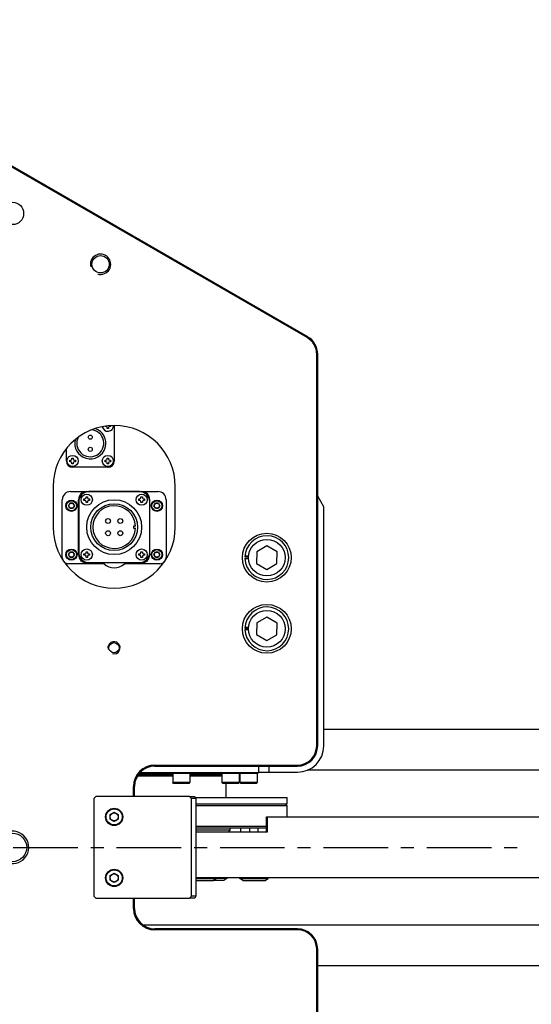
# Model space of a CAD drawing. Header units: millimetres. Extents: x 0 to 7560, y 0 to 5346.
# Tile 105 of 149: x 1876 to 2128, y 4309 to 4793. Entities that reach past the tile are written whole.
import ezdxf

# ---------------------------------------------------------------- set-up
doc = ezdxf.new("R2010")
doc.units = ezdxf.units.MM
doc.linetypes.add('CENTER', pattern=[50.8, 31.75, -6.35, 6.35, -6.35])
for name, color, linetype in [('A2100203#AF0_ABL908', 7, 'Continuous'), ('A2160104_ABL1781', 7, 'Continuous'), ('A2200401_ABL894', 7, 'Continuous'), ('A2300501_ABL887', 7, 'Continuous'), ('A2300601_ABL853', 7, 'Continuous'), ('A2310201_ABL876', 7, 'Continuous'), ('A2310201_ABL926', 7, 'Continuous'), ('CSH-ST-M5-40_PBL917', 7, 'Continuous'), ('CSH-ST-M5-40_PBL918', 7, 'Continuous'), ('CSH-ST-M5-40_PBL919', 7, 'Continuous'), ('CSH-STLN-M12-45_PBL885', 7, 'Continuous'), ('CSH-STLN-M12-45_PBL886', 7, 'Continuous'), ('M2001303_PBL788', 7, 'Continuous'), ('M2001402_PBL893', 7, 'Continuous'), ('M2001601_STOPPER_PAD_PBL892', 7, 'Continuous'), ('M2002803_PBL925', 7, 'Continuous'), ('M2100403_PBL911', 7, 'Continuous'), ('M2100603_PBL912', 7, 'Continuous'), ('M2100701_PLATE_PBL913', 7, 'Continuous'), ('M2101102_PBL924', 7, 'Continuous'), ('M2160203_PBL1782', 7, 'Continuous'), ('M2200703_PBL895', 7, 'Continuous'), ('M2200901_PBL899', 7, 'Continuous'), ('M2310301_PBL877', 7, 'Continuous'), ('M2310301_PBL927', 7, 'Continuous'), ('MISUMI_CBBG6-20_PBL947', 7, 'Continuous'), ('MISUMI_MTCSC6_PBL896', 7, 'Continuous'), ('MISUMI_MTCSC6_PBL897', 7, 'Continuous'), ('MISUMI_MTCSC6_PBL898', 7, 'Continuous'), ('MISUMI_SPWF12_PBL1779', 7, 'Continuous'), ('MISUMI_SPWF12_PBL1780', 7, 'Continuous'), ('MISUMI_SSLW12_PBL944', 7, 'Continuous'), ('MISUMI_SSLW12_PBL946', 7, 'Continuous'), ('MX102A2LA18_MOTOR_PBL909', 7, 'Continuous'), ('P9140504_BOLT_PBL910', 7, 'Continuous'), ('P9140504_BOLT_PBL941', 7, 'Continuous'), ('SUAH-083-050-ASY-03PZ_REDUC#AF4_ABL920', 7, 'Continuous'), ('TOP_VIEW_VBL707', 7, 'Continuous'), ('ZEUS_32_050_INTERNAL_GEAR_1_PBL922', 7, 'Continuous'), ('ZEUS_32_050_UNIT_ASM_1#AF4_ABL921', 7, 'Continuous'), ('ZEUS_32_050_XRB_PBL923', 7, 'Continuous')]:
    doc.layers.add(name, color=color, linetype=linetype)

# ---------------------------------------------------------------- blocks, each defined once
blk = doc.blocks.new('M2001303_PBL788', base_point=(1978.38, 3969.91))
at = {"layer": 'M2001303_PBL788', "color": 7}
for p, q in [((2328.38, 4221.06), (2058.38, 4376.94)), ((2328.13, 4220.62), (2058.13, 4376.51)), ((2332.88, 4019.91), (2332.88, 4212.4)), ((2333.38, 4019.91), (2333.38, 4212.4)), ((2203.38, 4147.41), (2203.38, 4127.41)), ((2263.38, 4127.41), (2263.38, 4147.41)), ((2253.38, 4010.41), (2323.38, 4010.41)), ((2253.38, 4009.91), (2323.38, 4009.91)), ((2242.88, 3994.91), (2242.88, 3999.91)), ((2243.38, 3994.91), (2243.38, 3999.91)), ((2242.88, 3939.91), (2242.88, 3944.91)), ((2243.38, 3939.91), (2243.38, 3944.91)), ((2323.38, 3929.91), (2253.38, 3929.91)), ((2323.38, 3929.41), (2253.38, 3929.41)), ((2332.88, 3727.42), (2332.88, 3919.91)), ((2333.38, 3727.42), (2333.38, 3919.91))]:
    blk.add_line(p, q, dxfattribs=at)
for centre, radius in [((2183.38, 4281.68), 5.5), ((2226.68, 4256.68), 4.25), ((2233.29, 4068.11), 2.5), ((2183.38, 3969.91), 7)]:
    blk.add_circle(centre, radius, dxfattribs=at)
at = {"layer": 'M2001303_PBL788', "color": 134}
for centre, radius in [((2226.68, 4256.68), 5), ((2233.29, 4068.11), 3), ((2183.38, 3969.91), 8)]:
    blk.add_arc(centre, radius, 255, 195, dxfattribs=at)
at = {"layer": 'M2001303_PBL788', "color": 7}
for centre, radius, start, end in [((2323.38, 4212.4), 9.5, 0, 60), ((2323.38, 4212.4), 10, 0, 60), ((2233.38, 4147.41), 30, 0, 180), ((2233.38, 4127.41), 30, 180, 360), ((2323.38, 4019.91), 10, 270, 360), ((2323.38, 4019.91), 9.5, 270, 360), ((2253.38, 3999.91), 10.5, 90, 180), ((2253.38, 3999.91), 10, 90, 180), ((2253.38, 3939.91), 10.5, 180, 270), ((2253.38, 3939.91), 10, 180, 270), ((2323.38, 3919.91), 10, 0, 90), ((2323.38, 3919.91), 9.5, 0, 90)]:
    blk.add_arc(centre, radius, start, end, dxfattribs=at)
blk = doc.blocks.new('M2310301_PBL877', base_point=(2414.35, 3921.91))
at = {"layer": 'M2310301_PBL877', "color": 7}
for p, q in [((2247.4, 3931.91), (2581.3, 3931.91)), ((2333.38, 3911.91), (2581.3, 3911.91))]:
    blk.add_line(p, q, dxfattribs=at)
blk = doc.blocks.new('A2310201_ABL876', base_point=(2414.35, 3921.91))
at = {"layer": 'M2310301_PBL877'}
blk.add_blockref('M2310301_PBL877', (2414.35, 3921.91), dxfattribs=at)
blk = doc.blocks.new('A2300601_ABL853', base_point=(2460.88, 3923.41))
at = {"layer": 'A2310201_ABL876'}
blk.add_blockref('A2310201_ABL876', (2414.35, 3921.91), dxfattribs=at)
blk = doc.blocks.new('CSH-STLN-M12-45_PBL885', base_point=(2308.38, 4112.41))
at = {"layer": 'CSH-STLN-M12-45_PBL885', "color": 7}
for p, q in [((2308.43, 4118.18), (2303.41, 4115.34)), ((2313.41, 4115.25), (2308.43, 4118.18)), ((2303.41, 4115.34), (2303.36, 4109.57)), ((2313.36, 4109.48), (2313.41, 4115.25)), ((2303.36, 4109.57), (2308.33, 4106.64)), ((2308.33, 4106.64), (2313.36, 4109.48))]:
    blk.add_line(p, q, dxfattribs=at)
blk.add_circle((2308.38, 4112.41), 9, dxfattribs=at)
blk = doc.blocks.new('CSH-STLN-M12-45_PBL886', base_point=(2308.38, 4077.41))
at = {"layer": 'CSH-STLN-M12-45_PBL886', "color": 7}
for p, q in [((2308.43, 4083.18), (2303.41, 4080.34)), ((2313.41, 4080.25), (2308.43, 4083.18)), ((2303.41, 4080.34), (2303.36, 4074.57)), ((2313.36, 4074.48), (2313.41, 4080.25)), ((2303.36, 4074.57), (2308.33, 4071.64)), ((2308.33, 4071.64), (2313.36, 4074.48))]:
    blk.add_line(p, q, dxfattribs=at)
blk.add_circle((2308.38, 4077.41), 9, dxfattribs=at)
blk = doc.blocks.new('M2310301_PBL927', base_point=(2454.75, 4017.91))
at = {"layer": 'M2310301_PBL927', "color": 7}
for p, q in [((2581.3, 4027.91), (2336.38, 4027.91)), ((2581.3, 4007.91), (2328.2, 4007.91))]:
    blk.add_line(p, q, dxfattribs=at)
blk = doc.blocks.new('A2310201_ABL926', base_point=(2454.75, 4017.91))
at = {"layer": 'M2310301_PBL927'}
blk.add_blockref('M2310301_PBL927', (2454.75, 4017.91), dxfattribs=at)
blk = doc.blocks.new('A2300501_ABL887', base_point=(2501.28, 4016.41))
at = {"layer": 'A2310201_ABL926'}
blk.add_blockref('A2310201_ABL926', (2454.75, 4017.91), dxfattribs=at)
blk = doc.blocks.new('M2001601_STOPPER_PAD_PBL892', base_point=(2271.97, 3969.91))
at = {"layer": 'M2001601_STOPPER_PAD_PBL892', "color": 7}
for p, q in [((2270.39, 3994.91), (2272.98, 3994.91)), ((2270.71, 3994.58), (2270.53, 3994.91)), ((2272.98, 3994.91), (2273.56, 3993.91)), ((2273.56, 3993.91), (2271.39, 3993.91)), ((2273.56, 3993.91), (2273.56, 3945.91)), ((2272.98, 3944.91), (2270.39, 3944.91)), ((2270.53, 3944.91), (2270.71, 3945.24)), ((2273.56, 3945.91), (2271.39, 3945.91)), ((2273.56, 3945.91), (2272.98, 3944.91))]:
    blk.add_line(p, q, dxfattribs=at)
blk = doc.blocks.new('M2001402_PBL893', base_point=(2247.38, 3969.91))
at = {"layer": 'M2001402_PBL893', "color": 7}
for p, q in [((2224.38, 3994.91), (2223.38, 3993.91)), ((2270.39, 3994.91), (2224.38, 3994.91)), ((2271.39, 3993.91), (2270.39, 3994.91)), ((2223.38, 3993.91), (2223.38, 3945.91)), ((2271.39, 3945.91), (2271.39, 3993.91)), ((2223.38, 3945.91), (2224.38, 3944.91)), ((2224.38, 3944.91), (2270.39, 3944.91)), ((2270.39, 3944.91), (2271.39, 3945.91))]:
    blk.add_line(p, q, dxfattribs=at)
blk = doc.blocks.new('M2200703_PBL895', base_point=(2656.95, 3969.91))
at = {"layer": 'M2200703_PBL895', "color": 7}
for p, q in [((2647.45, 3993.91), (2646.95, 3993.41)), ((2666.95, 3993.41), (2646.95, 3993.41)), ((2646.95, 3984.91), (2646.95, 3993.41)), ((2666.45, 3993.91), (2647.45, 3993.91)), ((2666.45, 3993.91), (2666.95, 3993.41)), ((2666.95, 3984.91), (2666.95, 3993.41)), ((2646.95, 3946.41), (2646.95, 3954.91)), ((2666.95, 3946.41), (2666.95, 3954.91)), ((2666.95, 3946.41), (2646.95, 3946.41)), ((2647.45, 3945.91), (2646.95, 3946.41)), ((2666.45, 3945.91), (2666.95, 3946.41)), ((2666.45, 3945.91), (2647.45, 3945.91))]:
    blk.add_line(p, q, dxfattribs=at)
blk = doc.blocks.new('M2200901_PBL899', base_point=(2477.75, 3969.91))
at = {"layer": 'M2200901_PBL899', "color": 7}
for p, q in [((2308.03, 3984.41), (2308.36, 3984.91)), ((2308.36, 3984.91), (2681.95, 3984.91)), ((2308.59, 3984.91), (2308.59, 3977.41)), ((2681.95, 3984.91), (2681.95, 3957.91)), ((2308.03, 3984.41), (2308.03, 3977.41)), ((2308.59, 3977.41), (2273.56, 3977.41)), ((2295.54, 3977.41), (2295.54, 3979.41)), ((2678.95, 3954.91), (2273.56, 3954.91))]:
    blk.add_line(p, q, dxfattribs=at)
blk.add_arc((2678.95, 3957.91), 3, 270, 360, dxfattribs=at)
blk = doc.blocks.new('A2200401_ABL894', base_point=(2477.75, 3969.91))
at = {"layer": 'M2200703_PBL895'}
blk.add_blockref('M2200703_PBL895', (2656.95, 3969.91), dxfattribs=at)
at = {"layer": 'M2200901_PBL899'}
blk.add_blockref('M2200901_PBL899', (2477.75, 3969.91), dxfattribs=at)
blk = doc.blocks.new('MISUMI_MTCSC6_PBL896', base_point=(2285.39, 3954.26))
at = {"layer": 'MISUMI_MTCSC6_PBL896', "color": 7}
for p, q in [((2287.27, 3953.61), (2282, 3953.61)), ((2288.77, 3954.61), (2283.5, 3954.61)), ((2288.77, 3954.61), (2287.27, 3953.61)), ((2288.77, 3954.91), (2288.77, 3954.61))]:
    blk.add_line(p, q, dxfattribs=at)
blk = doc.blocks.new('MISUMI_MTCSC6_PBL897', base_point=(2278.53, 3954.26))
at = {"layer": 'MISUMI_MTCSC6_PBL897', "color": 7}
for p, q in [((2273.56, 3954.61), (2283.5, 3954.61)), ((2273.56, 3953.61), (2282, 3953.61)), ((2282, 3953.61), (2283.5, 3954.61)), ((2283.5, 3954.61), (2283.5, 3954.91))]:
    blk.add_line(p, q, dxfattribs=at)
blk = doc.blocks.new('MISUMI_MTCSC6_PBL898', base_point=(2302.09, 3954.26))
at = {"layer": 'MISUMI_MTCSC6_PBL898', "color": 7}
for p, q in [((2295.09, 3954.61), (2295.09, 3954.91)), ((2295.09, 3954.61), (2309.09, 3954.61)), ((2296.59, 3953.61), (2295.09, 3954.61)), ((2296.59, 3953.61), (2307.59, 3953.61)), ((2307.59, 3953.61), (2309.09, 3954.61)), ((2309.09, 3954.61), (2309.09, 3954.91))]:
    blk.add_line(p, q, dxfattribs=at)
blk = doc.blocks.new('MX102A2LA18_MOTOR_PBL909', base_point=(2233.38, 4143.41))
at = {"layer": 'MX102A2LA18_MOTOR_PBL909', "color": 7}
for p, q in [((2228.89, 4176.92), (2228.89, 4177.06)), ((2229.35, 4176.92), (2228.89, 4176.92)), ((2229.9, 4175.91), (2229.9, 4176.37)), ((2230.63, 4175.91), (2229.9, 4175.91)), ((2230.63, 4176.37), (2230.63, 4175.91)), ((2231.64, 4176.92), (2231.18, 4176.92)), ((2231.64, 4177.34), (2231.64, 4176.92)), ((2233.33, 4177.36), (2233.33, 4159.96)), ((2233.38, 4177.41), (2233.38, 4159.91)), ((2209.88, 4159.91), (2209.88, 4166.02)), ((2209.93, 4159.96), (2209.93, 4166.08)), ((2211.56, 4159.59), (2211.56, 4160.33)), ((2211.56, 4160.33), (2212.02, 4160.33)), ((2212.02, 4159.59), (2211.56, 4159.59)), ((2212.57, 4160.88), (2212.57, 4161.33)), ((2212.57, 4161.33), (2213.3, 4161.33)), ((2212.57, 4158.58), (2212.57, 4159.04)), ((2213.3, 4161.33), (2213.3, 4160.88)), ((2213.3, 4159.04), (2213.3, 4158.58)), ((2213.85, 4160.33), (2214.31, 4160.33)), ((2214.31, 4159.59), (2213.85, 4159.59)), ((2214.31, 4160.33), (2214.31, 4159.59)), ((2228.89, 4159.59), (2228.89, 4160.33)), ((2228.89, 4160.33), (2229.35, 4160.33)), ((2229.35, 4159.59), (2228.89, 4159.59)), ((2229.9, 4160.88), (2229.9, 4161.33)), ((2229.9, 4161.33), (2230.63, 4161.33)), ((2229.9, 4158.58), (2229.9, 4159.04)), ((2230.63, 4161.33), (2230.63, 4160.88)), ((2230.63, 4159.04), (2230.63, 4158.58)), ((2231.18, 4160.33), (2231.64, 4160.33)), ((2231.64, 4159.59), (2231.18, 4159.59)), ((2231.64, 4160.33), (2231.64, 4159.59)), ((2213.3, 4158.58), (2212.57, 4158.58)), ((2230.38, 4156.91), (2212.88, 4156.91)), ((2230.33, 4156.96), (2212.93, 4156.96)), ((2230.63, 4158.58), (2229.9, 4158.58)), ((2211.88, 4144.91), (2254.88, 4144.91)), ((2245.83, 4144.86), (2220.93, 4144.86)), ((2207.88, 4112.41), (2207.88, 4140.91)), ((2215.88, 4113.91), (2215.88, 4140.91)), ((2215.93, 4139.86), (2215.93, 4114.96)), ((2218.52, 4140.53), (2218.52, 4141.26)), ((2218.52, 4141.26), (2218.98, 4141.26)), ((2218.98, 4140.53), (2218.52, 4140.53)), ((2219.53, 4141.81), (2219.53, 4142.27)), ((2219.53, 4142.27), (2220.26, 4142.27)), ((2219.53, 4139.52), (2219.53, 4139.98)), ((2220.26, 4142.27), (2220.26, 4141.81)), ((2220.26, 4139.98), (2220.26, 4139.52)), ((2220.81, 4141.26), (2221.27, 4141.26)), ((2221.27, 4140.53), (2220.81, 4140.53)), ((2221.27, 4141.26), (2221.27, 4140.53)), ((2245.49, 4140.53), (2245.49, 4141.26)), ((2245.49, 4141.26), (2245.95, 4141.26)), ((2245.95, 4140.53), (2245.49, 4140.53)), ((2246.5, 4141.81), (2246.5, 4142.27)), ((2246.5, 4142.27), (2247.23, 4142.27)), ((2246.5, 4139.52), (2246.5, 4139.98)), ((2247.23, 4142.27), (2247.23, 4141.81)), ((2247.23, 4139.98), (2247.23, 4139.52)), ((2247.78, 4141.26), (2248.24, 4141.26)), ((2248.24, 4140.53), (2247.78, 4140.53)), ((2248.24, 4141.26), (2248.24, 4140.53)), ((2250.83, 4114.96), (2250.83, 4139.86)), ((2250.88, 4113.91), (2250.88, 4140.91)), ((2258.88, 4140.91), (2258.88, 4112.41)), ((2210.94, 4137.91), (2211.66, 4139.16)), ((2211.66, 4136.66), (2210.94, 4137.91)), ((2213.1, 4139.16), (2211.66, 4139.16)), ((2211.66, 4136.66), (2213.1, 4136.66)), ((2213.1, 4139.16), (2213.83, 4137.91)), ((2213.83, 4137.91), (2213.1, 4136.66)), ((2220.26, 4139.52), (2219.53, 4139.52)), ((2247.23, 4139.52), (2246.5, 4139.52)), ((2252.94, 4137.91), (2253.66, 4139.16)), ((2253.66, 4136.66), (2252.94, 4137.91)), ((2255.1, 4139.16), (2253.66, 4139.16)), ((2253.66, 4136.66), (2255.1, 4136.66)), ((2255.1, 4139.16), (2255.83, 4137.91)), ((2255.83, 4137.91), (2255.1, 4136.66)), ((2242.88, 4127.91), (2242.88, 4126.91)), ((2243.87, 4127.91), (2242.88, 4127.91)), ((2242.88, 4126.91), (2243.87, 4126.91)), ((2210.94, 4113.91), (2211.66, 4115.16)), ((2211.66, 4112.66), (2210.94, 4113.91)), ((2213.1, 4115.16), (2211.66, 4115.16)), ((2211.66, 4112.66), (2213.1, 4112.66)), ((2213.1, 4115.16), (2213.83, 4113.91)), ((2213.83, 4113.91), (2213.1, 4112.66)), ((2218.52, 4113.56), (2218.52, 4114.29)), ((2218.52, 4114.29), (2218.98, 4114.29)), ((2218.98, 4113.56), (2218.52, 4113.56)), ((2219.53, 4114.84), (2219.53, 4115.3)), ((2219.53, 4115.3), (2220.26, 4115.3)), ((2219.53, 4112.55), (2219.53, 4113.01)), ((2220.26, 4112.55), (2219.53, 4112.55)), ((2220.26, 4115.3), (2220.26, 4114.84)), ((2220.26, 4113.01), (2220.26, 4112.55)), ((2220.81, 4114.29), (2221.27, 4114.29)), ((2221.27, 4113.56), (2220.81, 4113.56)), ((2221.27, 4114.29), (2221.27, 4113.56)), ((2245.49, 4113.56), (2245.49, 4114.29)), ((2245.49, 4114.29), (2245.95, 4114.29)), ((2245.95, 4113.56), (2245.49, 4113.56)), ((2246.5, 4114.84), (2246.5, 4115.3)), ((2246.5, 4115.3), (2247.23, 4115.3)), ((2246.5, 4112.55), (2246.5, 4113.01)), ((2247.23, 4112.55), (2246.5, 4112.55)), ((2247.23, 4115.3), (2247.23, 4114.84)), ((2247.23, 4113.01), (2247.23, 4112.55)), ((2247.78, 4114.29), (2248.24, 4114.29)), ((2248.24, 4113.56), (2247.78, 4113.56)), ((2248.24, 4114.29), (2248.24, 4113.56)), ((2252.94, 4113.91), (2253.66, 4115.16)), ((2253.66, 4112.66), (2252.94, 4113.91)), ((2255.1, 4115.16), (2253.66, 4115.16)), ((2253.66, 4112.66), (2255.1, 4112.66)), ((2255.1, 4115.16), (2255.83, 4113.91)), ((2255.83, 4113.91), (2255.1, 4112.66)), ((2228.38, 4109.41), (2210.88, 4109.41)), ((2246.88, 4109.91), (2219.88, 4109.91)), ((2220.93, 4109.96), (2245.83, 4109.96)), ((2255.88, 4109.41), (2238.38, 4109.41))]:
    blk.add_line(p, q, dxfattribs=at)
for centre, radius in [((2221.63, 4171.66), 1), ((2221.63, 4165.66), 1), ((2212.93, 4159.96), 2.75), ((2230.26, 4159.96), 2.75), ((2212.38, 4137.91), 2.75), ((2212.38, 4137.91), 2.45), ((2219.9, 4140.89), 2.75), ((2233.38, 4127.41), 13.5), ((2246.87, 4140.89), 2.75), ((2254.38, 4137.91), 2.75), ((2254.38, 4137.91), 2.45), ((2212.38, 4137.91), 1.25), ((2233.38, 4127.41), 11.5), ((2254.38, 4137.91), 1.25), ((2230.38, 4130.41), 1.2), ((2236.38, 4130.41), 1.2), ((2230.38, 4124.41), 1.2), ((2236.38, 4124.41), 1.2), ((2212.38, 4113.91), 2.75), ((2212.38, 4113.91), 2.45), ((2219.9, 4113.92), 2.75), ((2246.87, 4113.92), 2.75), ((2254.38, 4113.91), 2.75), ((2254.38, 4113.91), 2.45), ((2212.38, 4113.91), 1.25), ((2254.38, 4113.91), 1.25)]:
    blk.add_circle(centre, radius, dxfattribs=at)
for centre, radius, start, end in [((2221.63, 4168.66), 7.65, 166.2385, 71.9695), ((2221.63, 4168.66), 6.65, 152.8656, 85.0722), ((2230.26, 4177.29), 2.75, 189.9277, 2.22), ((2229.35, 4176.37), 0.55, 0, 90), ((2231.18, 4176.37), 0.55, 90, 180), ((2230.33, 4177.36), 3, 0, 0.9562), ((2212.88, 4159.91), 3, 180, 270), ((2212.93, 4159.96), 3, 180, 270), ((2212.02, 4160.88), 0.55, 270, 360), ((2212.02, 4159.04), 0.55, 0, 90), ((2213.85, 4160.88), 0.55, 180, 270), ((2213.85, 4159.04), 0.55, 90, 180), ((2229.35, 4160.88), 0.55, 270, 360), ((2229.35, 4159.04), 0.55, 0, 90), ((2230.33, 4159.96), 3, 270, 360), ((2230.38, 4159.91), 3, 270, 360), ((2231.18, 4160.88), 0.55, 180, 270), ((2231.18, 4159.04), 0.55, 90, 180), ((2211.88, 4140.91), 4, 90, 180), ((2219.88, 4140.91), 4, 90, 180), ((2220.93, 4139.86), 5, 90, 180), ((2245.83, 4139.86), 5, 0, 90), ((2246.88, 4140.91), 4, 0, 90), ((2254.88, 4140.91), 4, 0, 90), ((2218.98, 4141.81), 0.55, 270, 360), ((2218.98, 4139.98), 0.55, 0, 90), ((2220.81, 4141.81), 0.55, 180, 270), ((2220.81, 4139.98), 0.55, 90, 180), ((2245.95, 4141.81), 0.55, 270, 360), ((2245.95, 4139.98), 0.55, 0, 90), ((2247.78, 4141.81), 0.55, 180, 270), ((2247.78, 4139.98), 0.55, 90, 180), ((2233.38, 4127.41), 10.5, 2.7294, 357.2706), ((2210.88, 4112.41), 3, 180, 203.3973), ((2219.88, 4113.91), 4, 180, 270), ((2220.93, 4114.96), 5, 180, 270), ((2218.98, 4114.84), 0.55, 270, 360), ((2218.98, 4113.01), 0.55, 0, 90), ((2220.81, 4114.84), 0.55, 180, 270), ((2220.81, 4113.01), 0.55, 90, 180), ((2245.83, 4114.96), 5, 270, 360), ((2245.95, 4114.84), 0.55, 270, 360), ((2245.95, 4113.01), 0.55, 0, 90), ((2246.88, 4113.91), 4, 270, 360), ((2247.78, 4114.84), 0.55, 180, 270), ((2247.78, 4113.01), 0.55, 90, 180), ((2255.88, 4112.41), 3, 336.6021, 360), ((2210.88, 4112.41), 3, 225.1407, 270), ((2233.38, 4114.66), 7.25, 226.3972, 313.6028), ((2255.88, 4112.41), 3, 270, 314.8594)]:
    blk.add_arc(centre, radius, start, end, dxfattribs=at)
blk = doc.blocks.new('M2100403_PBL911', base_point=(2281.97, 3978.41))
at = {"layer": 'M2100403_PBL911', "color": 7}
for p, q in [((2290.38, 3978.41), (2273.56, 3978.41)), ((2289.38, 3977.41), (2290.38, 3978.41)), ((2290.38, 3978.41), (2290.38, 3979.41))]:
    blk.add_line(p, q, dxfattribs=at)
blk = doc.blocks.new('M2100603_PBL912', base_point=(2295.97, 3985.41))
at = {"layer": 'M2100603_PBL912', "color": 7}
for p, q in [((2318.38, 3990.41), (2273.56, 3990.41)), ((2317.38, 3991.41), (2318.38, 3990.41)), ((2318.38, 3984.91), (2318.38, 3990.41)), ((2273.56, 3980.41), (2308.03, 3980.41)), ((2308.03, 3979.41), (2273.56, 3979.41))]:
    blk.add_line(p, q, dxfattribs=at)
blk = doc.blocks.new('M2100701_PLATE_PBL913', base_point=(2295.83, 3992.91))
at = {"layer": 'M2100701_PLATE_PBL913', "color": 7}
for p, q in [((2273.27, 3994.41), (2318.38, 3994.41)), ((2273.56, 3991.41), (2318.38, 3991.41)), ((2318.38, 3991.41), (2318.38, 3994.41))]:
    blk.add_line(p, q, dxfattribs=at)
blk = doc.blocks.new('CSH-ST-M5-40_PBL917', base_point=(2299.38, 4003.91))
at = {"layer": 'CSH-ST-M5-40_PBL917', "color": 7}
for p, q in [((2295.13, 4006.41), (2295.13, 4001.81)), ((2303.63, 4006.41), (2303.63, 4001.81)), ((2303.63, 4001.81), (2295.13, 4001.81)), ((2295.53, 4001.41), (2295.13, 4001.81)), ((2303.23, 4001.41), (2295.53, 4001.41)), ((2303.23, 4001.41), (2303.63, 4001.81))]:
    blk.add_line(p, q, dxfattribs=at)
blk = doc.blocks.new('CSH-ST-M5-40_PBL918', base_point=(2290.54, 4003.91))
at = {"layer": 'CSH-ST-M5-40_PBL918', "color": 7}
for p, q in [((2286.29, 4006.41), (2286.29, 4001.81)), ((2294.79, 4006.41), (2294.79, 4001.81)), ((2294.79, 4001.81), (2286.29, 4001.81)), ((2286.69, 4001.41), (2286.29, 4001.81)), ((2294.39, 4001.41), (2286.69, 4001.41)), ((2294.39, 4001.41), (2294.79, 4001.81))]:
    blk.add_line(p, q, dxfattribs=at)
blk = doc.blocks.new('CSH-ST-M5-40_PBL919', base_point=(2266.38, 4003.91))
at = {"layer": 'CSH-ST-M5-40_PBL919', "color": 7}
for p, q in [((2262.13, 4006.41), (2262.13, 4001.81)), ((2270.63, 4006.41), (2270.63, 4001.81)), ((2270.63, 4001.81), (2262.13, 4001.81)), ((2262.53, 4001.41), (2262.13, 4001.81)), ((2270.23, 4001.41), (2262.53, 4001.41)), ((2270.23, 4001.41), (2270.63, 4001.81))]:
    blk.add_line(p, q, dxfattribs=at)
blk = doc.blocks.new('ZEUS_32_050_INTERNAL_GEAR_1_PBL922', base_point=(2266.56, 3999.66))
at = {"layer": 'ZEUS_32_050_INTERNAL_GEAR_1_PBL922', "color": 7}
for p, q in [((2262.13, 4004.91), (2244.73, 4004.91)), ((2286.29, 4004.91), (2270.63, 4004.91)), ((2288.38, 3994.41), (2288.38, 4001.41))]:
    blk.add_line(p, q, dxfattribs=at)
blk = doc.blocks.new('ZEUS_32_050_XRB_PBL923', base_point=(2274.71, 4007.66))
at = {"layer": 'ZEUS_32_050_XRB_PBL923', "color": 7}
for p, q in [((2304.38, 4006.7), (2304.38, 4009.91)), ((2245.03, 4005.41), (2262.13, 4005.41)), ((2245.46, 4005.99), (2262.13, 4005.99)), ((2245.88, 4006.41), (2303.88, 4006.41)), ((2246.05, 4006.7), (2304.38, 4006.7)), ((2270.63, 4005.99), (2286.29, 4005.99)), ((2270.63, 4005.41), (2286.13, 4005.41)), ((2303.88, 4006.41), (2304.38, 4006.7))]:
    blk.add_line(p, q, dxfattribs=at)
blk = doc.blocks.new('ZEUS_32_050_UNIT_ASM_1#AF4_ABL921', base_point=(2274.56, 4002.16))
at = {"layer": 'ZEUS_32_050_INTERNAL_GEAR_1_PBL922'}
blk.add_blockref('ZEUS_32_050_INTERNAL_GEAR_1_PBL922', (2266.56, 3999.66), dxfattribs=at)
at = {"layer": 'ZEUS_32_050_XRB_PBL923'}
blk.add_blockref('ZEUS_32_050_XRB_PBL923', (2274.71, 4007.66), dxfattribs=at)
blk = doc.blocks.new('SUAH-083-050-ASY-03PZ_REDUC#AF4_ABL920', base_point=(2274.56, 4002.16))
at = {"layer": 'ZEUS_32_050_UNIT_ASM_1#AF4_ABL921'}
blk.add_blockref('ZEUS_32_050_UNIT_ASM_1#AF4_ABL921', (2274.56, 4002.16), dxfattribs=at)
blk = doc.blocks.new('M2101102_PBL924', base_point=(2245.84, 4006.46))
at = {"layer": 'M2101102_PBL924', "color": 7}
for p, q in [((2245.88, 4006.41), (2245.79, 4006.41)), ((2245.88, 4006.51), (2245.88, 4006.41))]:
    blk.add_line(p, q, dxfattribs=at)
blk = doc.blocks.new('M2160203_PBL1782', base_point=(2233.38, 4124.48))
at = {"layer": 'M2160203_PBL1782', "color": 7}
for start, end in [(185.2159, 186.0037), (353.9963, 354.7841)]:
    blk.add_arc((2233.38, 4127.41), 30, start, end, dxfattribs=at)
blk = doc.blocks.new('A2160104_ABL1781', base_point=(2233.38, 4124.48))
at = {"layer": 'M2160203_PBL1782'}
blk.add_blockref('M2160203_PBL1782', (2233.38, 4124.48), dxfattribs=at)
blk = doc.blocks.new('A2100203#AF0_ABL908', base_point=(2260.94, 4077.41))
at = {"layer": 'A2160104_ABL1781'}
blk.add_blockref('A2160104_ABL1781', (2233.38, 4124.48), dxfattribs=at)
at = {"layer": 'CSH-ST-M5-40_PBL917'}
blk.add_blockref('CSH-ST-M5-40_PBL917', (2299.38, 4003.91), dxfattribs=at)
at = {"layer": 'CSH-ST-M5-40_PBL918'}
blk.add_blockref('CSH-ST-M5-40_PBL918', (2290.54, 4003.91), dxfattribs=at)
at = {"layer": 'CSH-ST-M5-40_PBL919'}
blk.add_blockref('CSH-ST-M5-40_PBL919', (2266.38, 4003.91), dxfattribs=at)
at = {"layer": 'M2100403_PBL911'}
blk.add_blockref('M2100403_PBL911', (2281.97, 3978.41), dxfattribs=at)
at = {"layer": 'M2100603_PBL912'}
blk.add_blockref('M2100603_PBL912', (2295.97, 3985.41), dxfattribs=at)
at = {"layer": 'M2100701_PLATE_PBL913'}
blk.add_blockref('M2100701_PLATE_PBL913', (2295.83, 3992.91), dxfattribs=at)
at = {"layer": 'M2101102_PBL924'}
blk.add_blockref('M2101102_PBL924', (2245.84, 4006.46), dxfattribs=at)
at = {"layer": 'MX102A2LA18_MOTOR_PBL909'}
blk.add_blockref('MX102A2LA18_MOTOR_PBL909', (2233.38, 4143.41), dxfattribs=at)
at = {"layer": 'SUAH-083-050-ASY-03PZ_REDUC#AF4_ABL920'}
blk.add_blockref('SUAH-083-050-ASY-03PZ_REDUC#AF4_ABL920', (2274.56, 4002.16), dxfattribs=at)
blk = doc.blocks.new('P9140504_BOLT_PBL910', base_point=(2233.38, 3984.91))
at = {"layer": 'P9140504_BOLT_PBL910', "color": 7}
for p, q in [((2231.38, 3986.06), (2233.38, 3987.22)), ((2231.38, 3983.75), (2231.38, 3986.06)), ((2233.38, 3987.22), (2235.38, 3986.06)), ((2235.38, 3986.06), (2235.38, 3983.75)), ((2233.38, 3982.6), (2231.38, 3983.75)), ((2235.38, 3983.75), (2233.38, 3982.6))]:
    blk.add_line(p, q, dxfattribs=at)
for radius in [4.25, 3.96, 2]:
    blk.add_circle((2233.38, 3984.91), radius, dxfattribs=at)
blk = doc.blocks.new('M2002803_PBL925', base_point=(2320.38, 4074.8))
at = {"layer": 'M2002803_PBL925', "color": 7}
for p, q in [((2336.38, 4137.41), (2333.38, 4142.69)), ((2336.38, 4019.91), (2336.38, 4137.41)), ((2309.38, 4009.91), (2309.38, 4006.91)), ((2304.38, 4006.91), (2323.38, 4006.91))]:
    blk.add_line(p, q, dxfattribs=at)
blk.add_arc((2323.38, 4019.91), 13, 270, 360, dxfattribs=at)
blk = doc.blocks.new('P9140504_BOLT_PBL941', base_point=(2233.38, 3954.91))
at = {"layer": 'P9140504_BOLT_PBL941', "color": 7}
for p, q in [((2231.38, 3956.06), (2233.38, 3957.22)), ((2231.38, 3953.75), (2231.38, 3956.06)), ((2233.38, 3957.22), (2235.38, 3956.06)), ((2235.38, 3956.06), (2235.38, 3953.75)), ((2233.38, 3952.6), (2231.38, 3953.75)), ((2235.38, 3953.75), (2233.38, 3952.6))]:
    blk.add_line(p, q, dxfattribs=at)
for radius in [4.25, 3.96, 2]:
    blk.add_circle((2233.38, 3954.91), radius, dxfattribs=at)
blk = doc.blocks.new('MISUMI_SSLW12_PBL944', base_point=(2298.55, 4077.67))
at = {"layer": 'MISUMI_SSLW12_PBL944', "color": 7}
for p, q in [((2297.64, 4077.76), (2299.41, 4077.76)), ((2297.64, 4077.05), (2299.42, 4077.05)), ((2297.67, 4078.29), (2299.46, 4078.29))]:
    blk.add_line(p, q, dxfattribs=at)
blk.add_arc((2308.38, 4077.41), 10.75, 181.892, 178.108, dxfattribs=at)
blk = doc.blocks.new('MISUMI_SSLW12_PBL946', base_point=(2298.55, 4112.67))
at = {"layer": 'MISUMI_SSLW12_PBL946', "color": 7}
for p, q in [((2297.64, 4112.76), (2299.41, 4112.76)), ((2297.64, 4112.05), (2299.42, 4112.05)), ((2297.67, 4113.29), (2299.46, 4113.29))]:
    blk.add_line(p, q, dxfattribs=at)
blk.add_arc((2308.38, 4112.41), 10.75, 181.892, 178.108, dxfattribs=at)
blk = doc.blocks.new('MISUMI_CBBG6-20_PBL947', base_point=(2302.09, 3978.41))
at = {"layer": 'MISUMI_CBBG6-20_PBL947', "color": 7}
for p, q in [((2300.09, 3977.62), (2300.09, 3979.41)), ((2304.09, 3977.62), (2304.09, 3979.41))]:
    blk.add_line(p, q, dxfattribs=at)
for centre, start, end in [((2299.59, 3977.62), 335.3354, 360), ((2304.59, 3977.62), 180, 204.6646)]:
    blk.add_arc(centre, 0.5, start, end, dxfattribs=at)
blk = doc.blocks.new('MISUMI_SPWF12_PBL1779', base_point=(2308.38, 4077.41))
at = {"layer": 'MISUMI_SPWF12_PBL1779', "color": 7}
blk.add_circle((2308.38, 4077.41), 12, dxfattribs=at)
blk = doc.blocks.new('MISUMI_SPWF12_PBL1780', base_point=(2308.38, 4112.41))
at = {"layer": 'MISUMI_SPWF12_PBL1780', "color": 7}
blk.add_circle((2308.38, 4112.41), 12, dxfattribs=at)
blk = doc.blocks.new('TOP_VIEW_VBL707', base_point=(2149.54, 3969.91))
at = {"layer": 'A2100203#AF0_ABL908'}
blk.add_blockref('A2100203#AF0_ABL908', (2260.94, 4077.41), dxfattribs=at)
at = {"layer": 'A2200401_ABL894'}
blk.add_blockref('A2200401_ABL894', (2477.75, 3969.91), dxfattribs=at)
at = {"layer": 'A2300501_ABL887'}
blk.add_blockref('A2300501_ABL887', (2501.28, 4016.41), dxfattribs=at)
at = {"layer": 'A2300601_ABL853'}
blk.add_blockref('A2300601_ABL853', (2460.88, 3923.41), dxfattribs=at)
at = {"layer": 'CSH-STLN-M12-45_PBL885'}
blk.add_blockref('CSH-STLN-M12-45_PBL885', (2308.38, 4112.41), dxfattribs=at)
at = {"layer": 'CSH-STLN-M12-45_PBL886'}
blk.add_blockref('CSH-STLN-M12-45_PBL886', (2308.38, 4077.41), dxfattribs=at)
at = {"layer": 'M2001303_PBL788'}
blk.add_blockref('M2001303_PBL788', (1978.38, 3969.91), dxfattribs=at)
at = {"layer": 'M2001402_PBL893'}
blk.add_blockref('M2001402_PBL893', (2247.38, 3969.91), dxfattribs=at)
at = {"layer": 'M2001601_STOPPER_PAD_PBL892'}
blk.add_blockref('M2001601_STOPPER_PAD_PBL892', (2271.97, 3969.91), dxfattribs=at)
at = {"layer": 'M2002803_PBL925'}
blk.add_blockref('M2002803_PBL925', (2320.38, 4074.8), dxfattribs=at)
at = {"layer": 'MISUMI_CBBG6-20_PBL947'}
blk.add_blockref('MISUMI_CBBG6-20_PBL947', (2302.09, 3978.41), dxfattribs=at)
at = {"layer": 'MISUMI_MTCSC6_PBL896'}
blk.add_blockref('MISUMI_MTCSC6_PBL896', (2285.39, 3954.26), dxfattribs=at)
at = {"layer": 'MISUMI_MTCSC6_PBL897'}
blk.add_blockref('MISUMI_MTCSC6_PBL897', (2278.53, 3954.26), dxfattribs=at)
at = {"layer": 'MISUMI_MTCSC6_PBL898'}
blk.add_blockref('MISUMI_MTCSC6_PBL898', (2302.09, 3954.26), dxfattribs=at)
at = {"layer": 'MISUMI_SPWF12_PBL1779'}
blk.add_blockref('MISUMI_SPWF12_PBL1779', (2308.38, 4077.41), dxfattribs=at)
at = {"layer": 'MISUMI_SPWF12_PBL1780'}
blk.add_blockref('MISUMI_SPWF12_PBL1780', (2308.38, 4112.41), dxfattribs=at)
at = {"layer": 'MISUMI_SSLW12_PBL944'}
blk.add_blockref('MISUMI_SSLW12_PBL944', (2298.55, 4077.67), dxfattribs=at)
at = {"layer": 'MISUMI_SSLW12_PBL946'}
blk.add_blockref('MISUMI_SSLW12_PBL946', (2298.55, 4112.67), dxfattribs=at)
at = {"layer": 'P9140504_BOLT_PBL910'}
blk.add_blockref('P9140504_BOLT_PBL910', (2233.38, 3984.91), dxfattribs=at)
at = {"layer": 'P9140504_BOLT_PBL941'}
blk.add_blockref('P9140504_BOLT_PBL941', (2233.38, 3954.91), dxfattribs=at)

msp = doc.modelspace()

# ---------------------------------------------------------------- linework, layer by layer
at = {"color": 1, "linetype": 'CENTER'}
msp.add_line((1212.687, 4386.364), (2122.687, 4386.364), dxfattribs=at)

# ---------------------------------------------------------------- block references
at = {"layer": 'TOP_VIEW_VBL707'}
msp.add_blockref('TOP_VIEW_VBL707', (1838.846, 4386.364), dxfattribs=at)

doc.saveas('drawing.dxf')
